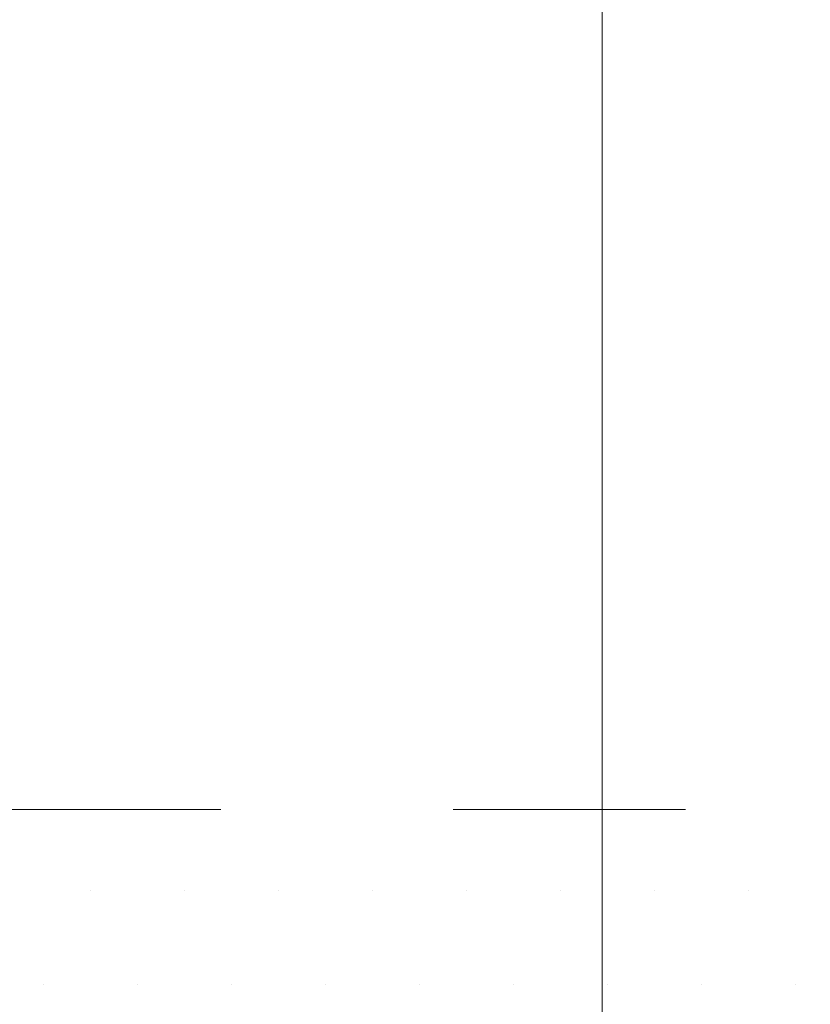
# Model space of a CAD drawing. Header units: millimetres. Extents: x -2274 to 12297, y -16157 to 26321.
# Tile 114 of 256: x -107 to -73, y -3963 to -3921. Entities that reach past the tile are written whole.
import ezdxf

# ---------------------------------------------------------------- set-up
doc = ezdxf.new("R2010")
doc.units = ezdxf.units.MM
doc.linetypes.add('4002', pattern=[2, 1, -1])
doc.layers.add('-SANIT-UMYWALKI', color=7, linetype='Continuous')
doc.layers.add('DO USU', color=7, linetype='Continuous', true_color=0x969696)
doc.layers.add('ISTN. BUD', color=253, linetype='Continuous', true_color=0x828282)

msp = doc.modelspace()

# ---------------------------------------------------------------- linework, layer by layer
at = {"layer": '-SANIT-UMYWALKI', "color": 253, "lineweight": 13}
msp.add_line((-81.594, -3843.873), (-81.594, -3993.873), dxfattribs=at)
at = {"layer": 'DO USU', "color": 253, "linetype": '4002', "lineweight": 13, "ltscale": 10}
msp.add_line((-38, -3955), (-163, -3955), dxfattribs=at)
at = {"layer": 'ISTN. BUD', "color": 253, "linetype": 'Continuous', "lineweight": 13}
for p, q in [((-103.63, -3958.502), (-103.63, -3958.502)), ((-99.582, -3958.502), (-99.582, -3958.502)), ((-95.534, -3958.502), (-95.534, -3958.502)), ((-91.485, -3958.502), (-91.485, -3958.502)), ((-87.437, -3958.502), (-87.437, -3958.502)), ((-83.389, -3958.502), (-83.389, -3958.502)), ((-79.341, -3958.502), (-79.341, -3958.502)), ((-75.293, -3958.502), (-75.293, -3958.502)), ((-105.654, -3962.55), (-105.654, -3962.55)), ((-101.606, -3962.55), (-101.606, -3962.55)), ((-97.558, -3962.55), (-97.558, -3962.55)), ((-93.509, -3962.55), (-93.509, -3962.55)), ((-89.461, -3962.55), (-89.461, -3962.55)), ((-85.413, -3962.55), (-85.413, -3962.55)), ((-81.365, -3962.55), (-81.365, -3962.55)), ((-77.317, -3962.55), (-77.317, -3962.55)), ((-73.269, -3962.55), (-73.269, -3962.55))]:
    msp.add_line(p, q, dxfattribs=at)

doc.saveas('drawing.dxf')
